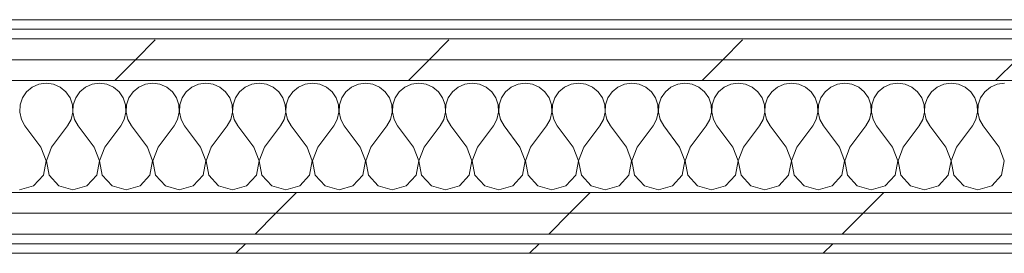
# Model space of a CAD drawing. Header units: millimetres. Extents: x -40968 to 11883, y -18816 to 4378.
# Tile 172 of 209: x -1050 to -433, y -17277 to -17131. Entities that reach past the tile are written whole.
import ezdxf

# ---------------------------------------------------------------- set-up
doc = ezdxf.new("R2010")
doc.units = ezdxf.units.MM
doc.header["$MEASUREMENT"] = 0
doc.linetypes.add('Wipeout_Contour', pattern=[1000, 0, -1000])
doc.layers.add('Nuevo_08_E_Envans secs', color=7, linetype='Continuous')
doc.layers.add('Nuevo_08_E_Envans secs_Pluma_Nº__1', color=7, linetype='Continuous', lineweight=5)
for name, color, linetype, lineweight, true_color in [('Nuevo_08_E_Envans secs_Pluma_Nº__102', 7, 'Continuous', 5, 0xcccccc), ('Nuevo_08_E_Envans secs_Pluma_Nº__171', 171, 'Continuous', 13, 0xaaaaff), ('Nuevo_08_E_Envans secs_Pluma_Nº__177', 7, 'Continuous', 15, 0xf7e046)]:
    doc.layers.add(name, color=color, linetype=linetype, lineweight=lineweight, true_color=true_color)
pattern_1 = [(45, (0, 0), (-183.8478, 183.8478), [195, -65]), (45, (7e-14, 183.85), (-183.8478, 183.8478), [195, -65])]

# ---------------------------------------------------------------- blocks, each defined once
blk = doc.blocks.new('*X123')
at = {"layer": 'Nuevo_08_E_Envans secs_Pluma_Nº__102', "color": 254, "linetype": 'Continuous', "lineweight": 5, "true_color": 0xcccccc}
for p, q in [((-1037.89, -17171.28), (-1042.1, -17173.13)), ((-1033.33, -17170.64), (-1037.89, -17171.28)), ((-1028.78, -17171.28), (-1033.33, -17170.64)), ((-1024.57, -17173.13), (-1028.78, -17171.28)), ((-1004.55, -17171.28), (-1008.76, -17173.13)), ((-1000, -17170.64), (-1004.55, -17171.28)), ((-995.45, -17171.28), (-1000, -17170.64)), ((-991.24, -17173.13), (-995.45, -17171.28)), ((-971.22, -17171.28), (-975.43, -17173.13)), ((-966.67, -17170.64), (-971.22, -17171.28)), ((-962.11, -17171.28), (-966.67, -17170.64)), ((-957.9, -17173.13), (-962.11, -17171.28)), ((-937.89, -17171.28), (-942.1, -17173.13)), ((-933.33, -17170.64), (-937.89, -17171.28)), ((-928.78, -17171.28), (-933.33, -17170.64)), ((-924.57, -17173.13), (-928.78, -17171.28)), ((-904.55, -17171.28), (-908.76, -17173.13)), ((-900, -17170.64), (-904.55, -17171.28)), ((-895.45, -17171.28), (-900, -17170.64)), ((-891.24, -17173.13), (-895.45, -17171.28)), ((-871.22, -17171.28), (-875.43, -17173.13)), ((-866.67, -17170.64), (-871.22, -17171.28)), ((-862.11, -17171.28), (-866.67, -17170.64)), ((-857.9, -17173.13), (-862.11, -17171.28)), ((-837.89, -17171.28), (-842.1, -17173.13)), ((-833.33, -17170.64), (-837.89, -17171.28)), ((-828.78, -17171.28), (-833.33, -17170.64)), ((-824.57, -17173.13), (-828.78, -17171.28)), ((-804.55, -17171.28), (-808.76, -17173.13)), ((-800, -17170.64), (-804.55, -17171.28)), ((-795.45, -17171.28), (-800, -17170.64)), ((-791.24, -17173.13), (-795.45, -17171.28)), ((-771.22, -17171.28), (-775.43, -17173.13)), ((-766.67, -17170.64), (-771.22, -17171.28)), ((-762.11, -17171.28), (-766.67, -17170.64)), ((-757.9, -17173.13), (-762.11, -17171.28)), ((-737.89, -17171.28), (-742.1, -17173.13)), ((-733.33, -17170.64), (-737.89, -17171.28)), ((-728.78, -17171.28), (-733.33, -17170.64)), ((-724.57, -17173.13), (-728.78, -17171.28)), ((-704.55, -17171.28), (-708.76, -17173.13)), ((-700, -17170.64), (-704.55, -17171.28)), ((-695.45, -17171.28), (-700, -17170.64)), ((-691.24, -17173.13), (-695.45, -17171.28)), ((-671.22, -17171.28), (-675.43, -17173.13)), ((-666.67, -17170.64), (-671.22, -17171.28)), ((-662.11, -17171.28), (-666.67, -17170.64)), ((-657.9, -17173.13), (-662.11, -17171.28)), ((-637.89, -17171.28), (-642.1, -17173.13)), ((-633.33, -17170.64), (-637.89, -17171.28)), ((-628.78, -17171.28), (-633.33, -17170.64)), ((-624.57, -17173.13), (-628.78, -17171.28)), ((-604.55, -17171.28), (-608.76, -17173.13)), ((-600, -17170.64), (-604.55, -17171.28)), ((-595.45, -17171.28), (-600, -17170.64)), ((-591.24, -17173.13), (-595.45, -17171.28)), ((-571.22, -17171.28), (-575.43, -17173.13)), ((-566.67, -17170.64), (-571.22, -17171.28)), ((-562.11, -17171.28), (-566.67, -17170.64)), ((-557.9, -17173.13), (-562.11, -17171.28)), ((-537.89, -17171.28), (-542.1, -17173.13)), ((-533.33, -17170.64), (-537.89, -17171.28)), ((-528.78, -17171.28), (-533.33, -17170.64)), ((-524.57, -17173.13), (-528.78, -17171.28)), ((-504.55, -17171.28), (-508.76, -17173.13)), ((-500, -17170.64), (-504.55, -17171.28)), ((-495.45, -17171.28), (-500, -17170.64)), ((-491.24, -17173.13), (-495.45, -17171.28)), ((-471.22, -17171.28), (-475.43, -17173.13)), ((-466.67, -17170.64), (-471.22, -17171.28)), ((-462.11, -17171.28), (-466.67, -17170.64)), ((-457.9, -17173.13), (-462.11, -17171.28)), ((-437.89, -17171.28), (-442.1, -17173.13)), ((-433.33, -17170.64), (-437.89, -17171.28)), ((-1045.64, -17176.07), (-1048.24, -17179.86)), ((-1042.1, -17173.13), (-1045.64, -17176.07)), ((-1021.03, -17176.07), (-1024.57, -17173.13)), ((-1018.43, -17179.86), (-1021.03, -17176.07)), ((-1012.3, -17176.07), (-1014.91, -17179.86)), ((-1008.76, -17173.13), (-1012.3, -17176.07)), ((-987.7, -17176.07), (-991.24, -17173.13)), ((-985.09, -17179.86), (-987.7, -17176.07)), ((-978.97, -17176.07), (-981.57, -17179.86)), ((-975.43, -17173.13), (-978.97, -17176.07)), ((-954.36, -17176.07), (-957.9, -17173.13)), ((-951.76, -17179.86), (-954.36, -17176.07)), ((-945.64, -17176.07), (-948.24, -17179.86)), ((-942.1, -17173.13), (-945.64, -17176.07)), ((-921.03, -17176.07), (-924.57, -17173.13)), ((-918.43, -17179.86), (-921.03, -17176.07)), ((-912.3, -17176.07), (-914.91, -17179.86)), ((-908.76, -17173.13), (-912.3, -17176.07)), ((-887.7, -17176.07), (-891.24, -17173.13)), ((-885.09, -17179.86), (-887.7, -17176.07)), ((-878.97, -17176.07), (-881.57, -17179.86)), ((-875.43, -17173.13), (-878.97, -17176.07)), ((-854.36, -17176.07), (-857.9, -17173.13)), ((-851.76, -17179.86), (-854.36, -17176.07)), ((-845.64, -17176.07), (-848.24, -17179.86)), ((-842.1, -17173.13), (-845.64, -17176.07)), ((-821.03, -17176.07), (-824.57, -17173.13)), ((-818.43, -17179.86), (-821.03, -17176.07)), ((-812.3, -17176.07), (-814.91, -17179.86)), ((-808.76, -17173.13), (-812.3, -17176.07)), ((-787.7, -17176.07), (-791.24, -17173.13)), ((-785.09, -17179.86), (-787.7, -17176.07)), ((-778.97, -17176.07), (-781.57, -17179.86)), ((-775.43, -17173.13), (-778.97, -17176.07)), ((-754.36, -17176.07), (-757.9, -17173.13)), ((-751.76, -17179.86), (-754.36, -17176.07)), ((-745.64, -17176.07), (-748.24, -17179.86)), ((-742.1, -17173.13), (-745.64, -17176.07)), ((-721.03, -17176.07), (-724.57, -17173.13)), ((-718.43, -17179.86), (-721.03, -17176.07)), ((-712.3, -17176.07), (-714.91, -17179.86)), ((-708.76, -17173.13), (-712.3, -17176.07)), ((-687.7, -17176.07), (-691.24, -17173.13)), ((-685.09, -17179.86), (-687.7, -17176.07)), ((-678.97, -17176.07), (-681.57, -17179.86)), ((-675.43, -17173.13), (-678.97, -17176.07)), ((-654.36, -17176.07), (-657.9, -17173.13)), ((-651.76, -17179.86), (-654.36, -17176.07)), ((-645.64, -17176.07), (-648.24, -17179.86)), ((-642.1, -17173.13), (-645.64, -17176.07)), ((-621.03, -17176.07), (-624.57, -17173.13)), ((-618.43, -17179.86), (-621.03, -17176.07)), ((-612.3, -17176.07), (-614.91, -17179.86)), ((-608.76, -17173.13), (-612.3, -17176.07)), ((-587.7, -17176.07), (-591.24, -17173.13)), ((-585.09, -17179.86), (-587.7, -17176.07)), ((-578.97, -17176.07), (-581.57, -17179.86)), ((-575.43, -17173.13), (-578.97, -17176.07)), ((-554.36, -17176.07), (-557.9, -17173.13)), ((-551.76, -17179.86), (-554.36, -17176.07)), ((-545.64, -17176.07), (-548.24, -17179.86)), ((-542.1, -17173.13), (-545.64, -17176.07)), ((-521.03, -17176.07), (-524.57, -17173.13)), ((-518.43, -17179.86), (-521.03, -17176.07)), ((-512.3, -17176.07), (-514.91, -17179.86)), ((-508.76, -17173.13), (-512.3, -17176.07)), ((-487.7, -17176.07), (-491.24, -17173.13)), ((-485.09, -17179.86), (-487.7, -17176.07)), ((-478.97, -17176.07), (-481.57, -17179.86)), ((-475.43, -17173.13), (-478.97, -17176.07)), ((-454.36, -17176.07), (-457.9, -17173.13)), ((-451.76, -17179.86), (-454.36, -17176.07)), ((-445.64, -17176.07), (-448.24, -17179.86)), ((-442.1, -17173.13), (-445.64, -17176.07)), ((-1049.71, -17184.21), (-1049.93, -17188.81)), ((-1048.24, -17179.86), (-1049.71, -17184.21)), ((-1016.96, -17184.21), (-1018.43, -17179.86)), ((-1016.73, -17188.81), (-1016.96, -17184.21)), ((-1016.38, -17184.21), (-1016.6, -17188.81)), ((-1014.91, -17179.86), (-1016.38, -17184.21)), ((-983.62, -17184.21), (-985.09, -17179.86)), ((-983.4, -17188.81), (-983.62, -17184.21)), ((-983.04, -17184.21), (-983.27, -17188.81)), ((-981.57, -17179.86), (-983.04, -17184.21)), ((-950.29, -17184.21), (-951.76, -17179.86)), ((-950.07, -17188.81), (-950.29, -17184.21)), ((-949.71, -17184.21), (-949.93, -17188.81)), ((-948.24, -17179.86), (-949.71, -17184.21)), ((-916.96, -17184.21), (-918.43, -17179.86)), ((-916.73, -17188.81), (-916.96, -17184.21)), ((-916.38, -17184.21), (-916.6, -17188.81)), ((-914.91, -17179.86), (-916.38, -17184.21)), ((-883.62, -17184.21), (-885.09, -17179.86)), ((-883.4, -17188.81), (-883.62, -17184.21)), ((-883.04, -17184.21), (-883.27, -17188.81)), ((-881.57, -17179.86), (-883.04, -17184.21)), ((-850.29, -17184.21), (-851.76, -17179.86)), ((-850.07, -17188.81), (-850.29, -17184.21)), ((-849.71, -17184.21), (-849.93, -17188.81)), ((-848.24, -17179.86), (-849.71, -17184.21)), ((-816.96, -17184.21), (-818.43, -17179.86)), ((-816.73, -17188.81), (-816.96, -17184.21)), ((-816.38, -17184.21), (-816.6, -17188.81)), ((-814.91, -17179.86), (-816.38, -17184.21)), ((-783.62, -17184.21), (-785.09, -17179.86)), ((-783.4, -17188.81), (-783.62, -17184.21)), ((-783.04, -17184.21), (-783.27, -17188.81)), ((-781.57, -17179.86), (-783.04, -17184.21)), ((-750.29, -17184.21), (-751.76, -17179.86)), ((-750.07, -17188.81), (-750.29, -17184.21)), ((-749.71, -17184.21), (-749.93, -17188.81)), ((-748.24, -17179.86), (-749.71, -17184.21)), ((-716.96, -17184.21), (-718.43, -17179.86)), ((-716.73, -17188.81), (-716.96, -17184.21)), ((-716.38, -17184.21), (-716.6, -17188.81)), ((-714.91, -17179.86), (-716.38, -17184.21)), ((-683.62, -17184.21), (-685.09, -17179.86)), ((-683.4, -17188.81), (-683.62, -17184.21)), ((-683.04, -17184.21), (-683.27, -17188.81)), ((-681.57, -17179.86), (-683.04, -17184.21)), ((-650.29, -17184.21), (-651.76, -17179.86)), ((-650.07, -17188.81), (-650.29, -17184.21)), ((-649.71, -17184.21), (-649.93, -17188.81)), ((-648.24, -17179.86), (-649.71, -17184.21)), ((-616.96, -17184.21), (-618.43, -17179.86)), ((-616.73, -17188.81), (-616.96, -17184.21)), ((-616.38, -17184.21), (-616.6, -17188.81)), ((-614.91, -17179.86), (-616.38, -17184.21)), ((-583.62, -17184.21), (-585.09, -17179.86)), ((-583.4, -17188.81), (-583.62, -17184.21)), ((-583.04, -17184.21), (-583.27, -17188.81)), ((-581.57, -17179.86), (-583.04, -17184.21)), ((-550.29, -17184.21), (-551.76, -17179.86)), ((-550.07, -17188.81), (-550.29, -17184.21)), ((-549.71, -17184.21), (-549.93, -17188.81)), ((-548.24, -17179.86), (-549.71, -17184.21)), ((-516.96, -17184.21), (-518.43, -17179.86)), ((-516.73, -17188.81), (-516.96, -17184.21)), ((-516.38, -17184.21), (-516.6, -17188.81)), ((-514.91, -17179.86), (-516.38, -17184.21)), ((-483.62, -17184.21), (-485.09, -17179.86)), ((-483.4, -17188.81), (-483.62, -17184.21)), ((-483.04, -17184.21), (-483.27, -17188.81)), ((-481.57, -17179.86), (-483.04, -17184.21)), ((-450.29, -17184.21), (-451.76, -17179.86)), ((-450.07, -17188.81), (-450.29, -17184.21)), ((-449.71, -17184.21), (-449.93, -17188.81)), ((-448.24, -17179.86), (-449.71, -17184.21)), ((-1049.93, -17188.81), (-1048.89, -17193.28)), ((-1017.77, -17193.28), (-1016.73, -17188.81)), ((-1016.6, -17188.81), (-1015.56, -17193.28)), ((-984.44, -17193.28), (-983.4, -17188.81)), ((-983.27, -17188.81), (-982.23, -17193.28)), ((-951.11, -17193.28), (-950.07, -17188.81)), ((-949.93, -17188.81), (-948.89, -17193.28)), ((-917.77, -17193.28), (-916.73, -17188.81)), ((-916.6, -17188.81), (-915.56, -17193.28)), ((-884.44, -17193.28), (-883.4, -17188.81)), ((-883.27, -17188.81), (-882.23, -17193.28)), ((-851.11, -17193.28), (-850.07, -17188.81)), ((-849.93, -17188.81), (-848.89, -17193.28)), ((-817.77, -17193.28), (-816.73, -17188.81)), ((-816.6, -17188.81), (-815.56, -17193.28)), ((-784.44, -17193.28), (-783.4, -17188.81)), ((-783.27, -17188.81), (-782.23, -17193.28)), ((-751.11, -17193.28), (-750.07, -17188.81)), ((-749.93, -17188.81), (-748.89, -17193.28)), ((-717.77, -17193.28), (-716.73, -17188.81)), ((-716.6, -17188.81), (-715.56, -17193.28)), ((-684.44, -17193.28), (-683.4, -17188.81)), ((-683.27, -17188.81), (-682.23, -17193.28)), ((-651.11, -17193.28), (-650.07, -17188.81)), ((-649.93, -17188.81), (-648.89, -17193.28)), ((-617.77, -17193.28), (-616.73, -17188.81)), ((-616.6, -17188.81), (-615.56, -17193.28)), ((-584.44, -17193.28), (-583.4, -17188.81)), ((-583.27, -17188.81), (-582.23, -17193.28)), ((-551.11, -17193.28), (-550.07, -17188.81)), ((-549.93, -17188.81), (-548.89, -17193.28)), ((-517.77, -17193.28), (-516.73, -17188.81)), ((-516.6, -17188.81), (-515.56, -17193.28)), ((-484.44, -17193.28), (-483.4, -17188.81)), ((-483.27, -17188.81), (-482.23, -17193.28)), ((-451.11, -17193.28), (-450.07, -17188.81)), ((-449.93, -17188.81), (-448.89, -17193.28)), ((-1048.89, -17193.28), (-1046.67, -17197.31)), ((-1020, -17197.31), (-1017.77, -17193.28)), ((-1015.56, -17193.28), (-1013.33, -17197.31)), ((-986.67, -17197.31), (-984.44, -17193.28)), ((-982.23, -17193.28), (-980, -17197.31)), ((-953.33, -17197.31), (-951.11, -17193.28)), ((-948.89, -17193.28), (-946.67, -17197.31)), ((-920, -17197.31), (-917.77, -17193.28)), ((-915.56, -17193.28), (-913.33, -17197.31)), ((-886.67, -17197.31), (-884.44, -17193.28)), ((-882.23, -17193.28), (-880, -17197.31)), ((-853.33, -17197.31), (-851.11, -17193.28)), ((-848.89, -17193.28), (-846.67, -17197.31)), ((-820, -17197.31), (-817.77, -17193.28)), ((-815.56, -17193.28), (-813.33, -17197.31)), ((-786.67, -17197.31), (-784.44, -17193.28)), ((-782.23, -17193.28), (-780, -17197.31)), ((-753.33, -17197.31), (-751.11, -17193.28)), ((-748.89, -17193.28), (-746.67, -17197.31)), ((-720, -17197.31), (-717.77, -17193.28)), ((-715.56, -17193.28), (-713.33, -17197.31)), ((-686.67, -17197.31), (-684.44, -17193.28)), ((-682.23, -17193.28), (-680, -17197.31)), ((-653.33, -17197.31), (-651.11, -17193.28)), ((-648.89, -17193.28), (-646.67, -17197.31)), ((-620, -17197.31), (-617.77, -17193.28)), ((-615.56, -17193.28), (-613.33, -17197.31)), ((-586.67, -17197.31), (-584.44, -17193.28)), ((-582.23, -17193.28), (-580, -17197.31)), ((-553.33, -17197.31), (-551.11, -17193.28)), ((-548.89, -17193.28), (-546.67, -17197.31)), ((-520, -17197.31), (-517.77, -17193.28)), ((-515.56, -17193.28), (-513.33, -17197.31)), ((-486.67, -17197.31), (-484.44, -17193.28)), ((-482.23, -17193.28), (-480, -17197.31)), ((-453.33, -17197.31), (-451.11, -17193.28)), ((-448.89, -17193.28), (-446.67, -17197.31)), ((-1036.67, -17210.64), (-1046.67, -17197.31)), ((-1030, -17210.64), (-1020, -17197.31)), ((-1003.33, -17210.64), (-1013.33, -17197.31)), ((-996.67, -17210.64), (-986.67, -17197.31)), ((-970, -17210.64), (-980, -17197.31)), ((-963.33, -17210.64), (-953.33, -17197.31)), ((-936.67, -17210.64), (-946.67, -17197.31)), ((-930, -17210.64), (-920, -17197.31)), ((-903.33, -17210.64), (-913.33, -17197.31)), ((-896.67, -17210.64), (-886.67, -17197.31)), ((-870, -17210.64), (-880, -17197.31)), ((-863.33, -17210.64), (-853.33, -17197.31)), ((-836.67, -17210.64), (-846.67, -17197.31)), ((-830, -17210.64), (-820, -17197.31)), ((-803.33, -17210.64), (-813.33, -17197.31)), ((-796.67, -17210.64), (-786.67, -17197.31)), ((-770, -17210.64), (-780, -17197.31)), ((-763.33, -17210.64), (-753.33, -17197.31)), ((-736.67, -17210.64), (-746.67, -17197.31)), ((-730, -17210.64), (-720, -17197.31)), ((-703.33, -17210.64), (-713.33, -17197.31)), ((-696.67, -17210.64), (-686.67, -17197.31)), ((-670, -17210.64), (-680, -17197.31)), ((-663.33, -17210.64), (-653.33, -17197.31)), ((-636.67, -17210.64), (-646.67, -17197.31)), ((-630, -17210.64), (-620, -17197.31)), ((-603.33, -17210.64), (-613.33, -17197.31)), ((-596.67, -17210.64), (-586.67, -17197.31)), ((-570, -17210.64), (-580, -17197.31)), ((-563.33, -17210.64), (-553.33, -17197.31)), ((-536.67, -17210.64), (-546.67, -17197.31)), ((-530, -17210.64), (-520, -17197.31)), ((-503.33, -17210.64), (-513.33, -17197.31)), ((-496.67, -17210.64), (-486.67, -17197.31)), ((-470, -17210.64), (-480, -17197.31)), ((-463.33, -17210.64), (-453.33, -17197.31)), ((-436.67, -17210.64), (-446.67, -17197.31)), ((-1033.4, -17219.15), (-1036.67, -17210.64)), ((-1030, -17210.64), (-1033.27, -17219.15)), ((-1000.07, -17219.15), (-1003.33, -17210.64)), ((-996.67, -17210.64), (-999.93, -17219.15)), ((-966.73, -17219.15), (-970, -17210.64)), ((-963.33, -17210.64), (-966.6, -17219.15)), ((-933.4, -17219.15), (-936.67, -17210.64)), ((-930, -17210.64), (-933.27, -17219.15)), ((-900.07, -17219.15), (-903.33, -17210.64)), ((-896.67, -17210.64), (-899.93, -17219.15)), ((-866.73, -17219.15), (-870, -17210.64)), ((-863.33, -17210.64), (-866.6, -17219.15)), ((-833.4, -17219.15), (-836.67, -17210.64)), ((-830, -17210.64), (-833.27, -17219.15)), ((-800.07, -17219.15), (-803.33, -17210.64)), ((-796.67, -17210.64), (-799.93, -17219.15)), ((-766.73, -17219.15), (-770, -17210.64)), ((-763.33, -17210.64), (-766.6, -17219.15)), ((-733.4, -17219.15), (-736.67, -17210.64)), ((-730, -17210.64), (-733.27, -17219.15)), ((-700.07, -17219.15), (-703.33, -17210.64)), ((-696.67, -17210.64), (-699.93, -17219.15)), ((-666.73, -17219.15), (-670, -17210.64)), ((-663.33, -17210.64), (-666.6, -17219.15)), ((-633.4, -17219.15), (-636.67, -17210.64)), ((-630, -17210.64), (-633.27, -17219.15)), ((-600.07, -17219.15), (-603.33, -17210.64)), ((-596.67, -17210.64), (-599.93, -17219.15)), ((-566.73, -17219.15), (-570, -17210.64)), ((-563.33, -17210.64), (-566.6, -17219.15)), ((-533.4, -17219.15), (-536.67, -17210.64)), ((-530, -17210.64), (-533.27, -17219.15)), ((-500.07, -17219.15), (-503.33, -17210.64)), ((-496.67, -17210.64), (-499.93, -17219.15)), ((-466.73, -17219.15), (-470, -17210.64)), ((-463.33, -17210.64), (-466.6, -17219.15)), ((-433.4, -17219.15), (-436.67, -17210.64)), ((-1035.09, -17228.1), (-1033.4, -17219.15)), ((-1033.27, -17219.15), (-1031.57, -17228.1)), ((-1001.76, -17228.1), (-1000.07, -17219.15)), ((-999.93, -17219.15), (-998.24, -17228.1)), ((-968.43, -17228.1), (-966.73, -17219.15)), ((-966.6, -17219.15), (-964.91, -17228.1)), ((-935.09, -17228.1), (-933.4, -17219.15)), ((-933.27, -17219.15), (-931.57, -17228.1)), ((-901.76, -17228.1), (-900.07, -17219.15)), ((-899.93, -17219.15), (-898.24, -17228.1)), ((-868.43, -17228.1), (-866.73, -17219.15)), ((-866.6, -17219.15), (-864.91, -17228.1)), ((-835.09, -17228.1), (-833.4, -17219.15)), ((-833.27, -17219.15), (-831.57, -17228.1)), ((-801.76, -17228.1), (-800.07, -17219.15)), ((-799.93, -17219.15), (-798.24, -17228.1)), ((-768.43, -17228.1), (-766.73, -17219.15)), ((-766.6, -17219.15), (-764.91, -17228.1)), ((-735.09, -17228.1), (-733.4, -17219.15)), ((-733.27, -17219.15), (-731.57, -17228.1)), ((-701.76, -17228.1), (-700.07, -17219.15)), ((-699.93, -17219.15), (-698.24, -17228.1)), ((-668.43, -17228.1), (-666.73, -17219.15)), ((-666.6, -17219.15), (-664.91, -17228.1)), ((-635.09, -17228.1), (-633.4, -17219.15)), ((-633.27, -17219.15), (-631.57, -17228.1)), ((-601.76, -17228.1), (-600.07, -17219.15)), ((-599.93, -17219.15), (-598.24, -17228.1)), ((-568.43, -17228.1), (-566.73, -17219.15)), ((-566.6, -17219.15), (-564.91, -17228.1)), ((-535.09, -17228.1), (-533.4, -17219.15)), ((-533.27, -17219.15), (-531.57, -17228.1)), ((-501.76, -17228.1), (-500.07, -17219.15)), ((-499.93, -17219.15), (-498.24, -17228.1)), ((-468.43, -17228.1), (-466.73, -17219.15)), ((-466.6, -17219.15), (-464.91, -17228.1)), ((-435.09, -17228.1), (-433.4, -17219.15)), ((-1041.24, -17234.82), (-1035.09, -17228.1)), ((-1031.57, -17228.1), (-1025.43, -17234.82)), ((-1007.9, -17234.82), (-1001.76, -17228.1)), ((-998.24, -17228.1), (-992.1, -17234.82)), ((-974.57, -17234.82), (-968.43, -17228.1)), ((-964.91, -17228.1), (-958.76, -17234.82)), ((-941.24, -17234.82), (-935.09, -17228.1)), ((-931.57, -17228.1), (-925.43, -17234.82)), ((-907.9, -17234.82), (-901.76, -17228.1)), ((-898.24, -17228.1), (-892.1, -17234.82)), ((-874.57, -17234.82), (-868.43, -17228.1)), ((-864.91, -17228.1), (-858.76, -17234.82)), ((-841.24, -17234.82), (-835.09, -17228.1)), ((-831.57, -17228.1), (-825.43, -17234.82)), ((-807.9, -17234.82), (-801.76, -17228.1)), ((-798.24, -17228.1), (-792.1, -17234.82)), ((-774.57, -17234.82), (-768.43, -17228.1)), ((-764.91, -17228.1), (-758.76, -17234.82)), ((-741.24, -17234.82), (-735.09, -17228.1)), ((-731.57, -17228.1), (-725.43, -17234.82)), ((-707.9, -17234.82), (-701.76, -17228.1)), ((-698.24, -17228.1), (-692.1, -17234.82)), ((-674.57, -17234.82), (-668.43, -17228.1)), ((-664.91, -17228.1), (-658.76, -17234.82)), ((-641.24, -17234.82), (-635.09, -17228.1)), ((-631.57, -17228.1), (-625.43, -17234.82)), ((-607.9, -17234.82), (-601.76, -17228.1)), ((-598.24, -17228.1), (-592.1, -17234.82)), ((-574.57, -17234.82), (-568.43, -17228.1)), ((-564.91, -17228.1), (-558.76, -17234.82)), ((-541.24, -17234.82), (-535.09, -17228.1)), ((-531.57, -17228.1), (-525.43, -17234.82)), ((-507.9, -17234.82), (-501.76, -17228.1)), ((-498.24, -17228.1), (-492.1, -17234.82)), ((-474.57, -17234.82), (-468.43, -17228.1)), ((-464.91, -17228.1), (-458.76, -17234.82)), ((-441.24, -17234.82), (-435.09, -17228.1)), ((-1050, -17237.31), (-1041.24, -17234.82)), ((-1025.43, -17234.82), (-1016.67, -17237.31)), ((-1016.67, -17237.31), (-1007.9, -17234.82)), ((-992.1, -17234.82), (-983.33, -17237.31)), ((-983.33, -17237.31), (-974.57, -17234.82)), ((-958.76, -17234.82), (-950, -17237.31)), ((-950, -17237.31), (-941.24, -17234.82)), ((-925.43, -17234.82), (-916.67, -17237.31)), ((-916.67, -17237.31), (-907.9, -17234.82)), ((-892.1, -17234.82), (-883.33, -17237.31)), ((-883.33, -17237.31), (-874.57, -17234.82)), ((-858.76, -17234.82), (-850, -17237.31)), ((-850, -17237.31), (-841.24, -17234.82)), ((-825.43, -17234.82), (-816.67, -17237.31)), ((-816.67, -17237.31), (-807.9, -17234.82)), ((-792.1, -17234.82), (-783.33, -17237.31)), ((-783.33, -17237.31), (-774.57, -17234.82)), ((-758.76, -17234.82), (-750, -17237.31)), ((-750, -17237.31), (-741.24, -17234.82)), ((-725.43, -17234.82), (-716.67, -17237.31)), ((-716.67, -17237.31), (-707.9, -17234.82)), ((-692.1, -17234.82), (-683.33, -17237.31)), ((-683.33, -17237.31), (-674.57, -17234.82)), ((-658.76, -17234.82), (-650, -17237.31)), ((-650, -17237.31), (-641.24, -17234.82)), ((-625.43, -17234.82), (-616.67, -17237.31)), ((-616.67, -17237.31), (-607.9, -17234.82)), ((-592.1, -17234.82), (-583.33, -17237.31)), ((-583.33, -17237.31), (-574.57, -17234.82)), ((-558.76, -17234.82), (-550, -17237.31)), ((-550, -17237.31), (-541.24, -17234.82)), ((-525.43, -17234.82), (-516.67, -17237.31)), ((-516.67, -17237.31), (-507.9, -17234.82)), ((-492.1, -17234.82), (-483.33, -17237.31)), ((-483.33, -17237.31), (-474.57, -17234.82)), ((-458.76, -17234.82), (-450, -17237.31)), ((-450, -17237.31), (-441.24, -17234.82))]:
    blk.add_line(p, q, dxfattribs=at)
blk = doc.blocks.new('Muro_75_1', base_point=(-3784.89, -17276.98))
at = {"color": 254, "linetype": 'Wipeout_Contour', "lineweight": 0, "ltscale": 68684.661934}
blk.add_wipeout([(363.89, -17130.98), (-1556.11, -17130.98), (-1556.11, -17136.98), (363.89, -17136.98)], dxfattribs=at).dxf.layer = 'Nuevo_08_E_Envans secs'
at = {"color": 254, "linetype": 'Wipeout_Contour', "lineweight": 0, "ltscale": 69878.642159}
blk.add_wipeout([(-3759.89, -17264.98), (778.89, -17264.98), (778.89, -17251.98), (-3759.89, -17251.98)], dxfattribs=at).dxf.layer = 'Nuevo_08_E_Envans secs'
at = {"color": 254, "linetype": 'Wipeout_Contour', "lineweight": 0, "ltscale": 69948.001997}
blk.add_wipeout([(-3778.89, -17276.98), (778.89, -17276.98), (778.89, -17270.98), (-3778.89, -17270.98)], dxfattribs=at).dxf.layer = 'Nuevo_08_E_Envans secs'
at = {"layer": 'Nuevo_08_E_Envans secs_Pluma_Nº__171', "linetype": 'Continuous', "lineweight": 13, "true_color": 0xaaaaff}
h = blk.add_hatch(dxfattribs=at)
h.set_pattern_fill('Panellat_HPL_0001', color=161, style=0, pattern_type=2)
h.set_pattern_definition(pattern_1)
h.paths.add_polyline_path([(363.89, -17130.98), (-1556.11, -17130.98), (-1556.11, -17136.98), (363.89, -17136.98)])
h = blk.add_hatch(dxfattribs=at)
h.set_pattern_fill('Panellat_HPL_0001', color=161, style=0, pattern_type=2)
h.set_pattern_definition(pattern_1)
h.paths.add_polyline_path([(-3778.89, -17276.98), (778.89, -17276.98), (778.89, -17270.98), (-3778.89, -17270.98)])
at = {"layer": 'Nuevo_08_E_Envans secs_Pluma_Nº__177', "linetype": 'Continuous', "lineweight": 15, "true_color": 0xf7e046}
h = blk.add_hatch(dxfattribs=at)
h.set_pattern_fill('Panellat_HPL_0001', color=53, style=0, pattern_type=2)
h.set_pattern_definition(pattern_1)
h.paths.add_polyline_path([(-3759.89, -17264.98), (778.89, -17264.98), (778.89, -17251.98), (-3759.89, -17251.98)])
at = {"layer": 'Nuevo_08_E_Envans secs_Pluma_Nº__1', "color": 7, "linetype": 'Continuous', "lineweight": 5}
for p, q in [((-1556.11, -17136.98), (363.89, -17136.98)), ((-3759.89, -17264.98), (778.89, -17264.98)), ((-3772.89, -17270.98), (778.89, -17270.98))]:
    blk.add_line(p, q, dxfattribs=at)
at = {"layer": 'Nuevo_08_E_Envans secs_Pluma_Nº__1', "color": 7, "linetype": 'Continuous', "lineweight": 5, "flags": 128}
for points in [[(363.89, -17130.98), (-1556.11, -17130.98)], [(-3784.89, -17276.98), (778.89, -17276.98)]]:
    blk.add_lwpolyline(points, dxfattribs=at)
at = {"color": 254, "linetype": 'Wipeout_Contour', "lineweight": 0, "ltscale": 69821.735721}
blk.add_wipeout([(-3746.89, -17251.98), (778.89, -17251.98), (778.89, -17238.98), (-3746.89, -17238.98)], dxfattribs=at).dxf.layer = 'Nuevo_08_E_Envans secs'
at = {"layer": 'Nuevo_08_E_Envans secs_Pluma_Nº__177', "linetype": 'Continuous', "lineweight": 15, "true_color": 0xf7e046}
h = blk.add_hatch(dxfattribs=at)
h.set_pattern_fill('Panellat_HPL_0001', color=53, style=0, pattern_type=2)
h.set_pattern_definition(pattern_1)
h.paths.add_polyline_path([(-3746.89, -17251.98), (778.89, -17251.98), (778.89, -17238.98), (-3746.89, -17238.98)])
at = {"layer": 'Nuevo_08_E_Envans secs_Pluma_Nº__1', "color": 7, "linetype": 'Continuous', "lineweight": 5}
for p, q in [((-1581.11, -17238.98), (388.89, -17238.98)), ((-3746.89, -17251.98), (778.89, -17251.98))]:
    blk.add_line(p, q, dxfattribs=at)
at = {"layer": 'Nuevo_08_E_Envans secs', "color": 7, "lineweight": 20}
blk.add_blockref('*X123', (0, 0), dxfattribs=at)
at = {"color": 254, "linetype": 'Wipeout_Contour', "lineweight": 0, "ltscale": 68804.062973}
blk.add_wipeout([(388.89, -17155.98), (-1581.11, -17155.98), (-1581.11, -17168.98), (388.89, -17168.98)], dxfattribs=at).dxf.layer = 'Nuevo_08_E_Envans secs'
at = {"layer": 'Nuevo_08_E_Envans secs_Pluma_Nº__177', "linetype": 'Continuous', "lineweight": 15, "true_color": 0xf7e046}
h = blk.add_hatch(dxfattribs=at)
h.set_pattern_fill('Panellat_HPL_0001', color=53, style=0, pattern_type=2)
h.set_pattern_definition(pattern_1)
h.paths.add_polyline_path([(388.89, -17155.98), (-1581.11, -17155.98), (-1581.11, -17168.98), (388.89, -17168.98)])
at = {"layer": 'Nuevo_08_E_Envans secs_Pluma_Nº__1', "color": 7, "linetype": 'Continuous', "lineweight": 5}
blk.add_line((-1581.11, -17168.98), (388.89, -17168.98), dxfattribs=at)
at = {"color": 254, "linetype": 'Wipeout_Contour', "lineweight": 0, "ltscale": 68749.222587}
blk.add_wipeout([(375.89, -17142.98), (-1568.11, -17142.98), (-1568.11, -17155.98), (375.89, -17155.98)], dxfattribs=at).dxf.layer = 'Nuevo_08_E_Envans secs'
at = {"layer": 'Nuevo_08_E_Envans secs_Pluma_Nº__177', "linetype": 'Continuous', "lineweight": 15, "true_color": 0xf7e046}
h = blk.add_hatch(dxfattribs=at)
h.set_pattern_fill('Panellat_HPL_0001', color=53, style=0, pattern_type=2)
h.set_pattern_definition(pattern_1)
h.paths.add_polyline_path([(375.89, -17142.98), (-1568.11, -17142.98), (-1568.11, -17155.98), (375.89, -17155.98)])
at = {"layer": 'Nuevo_08_E_Envans secs_Pluma_Nº__1', "color": 7, "linetype": 'Continuous', "lineweight": 5}
for p, q in [((-1562.11, -17142.98), (369.89, -17142.98)), ((-1568.11, -17155.98), (375.89, -17155.98))]:
    blk.add_line(p, q, dxfattribs=at)

msp = doc.modelspace()

# ---------------------------------------------------------------- block references
at = {"layer": 'Nuevo_08_E_Envans secs', "color": 7, "lineweight": 20}
msp.add_blockref('Muro_75_1', (-3784.89, -17276.98), dxfattribs=at)

doc.saveas('drawing.dxf')
